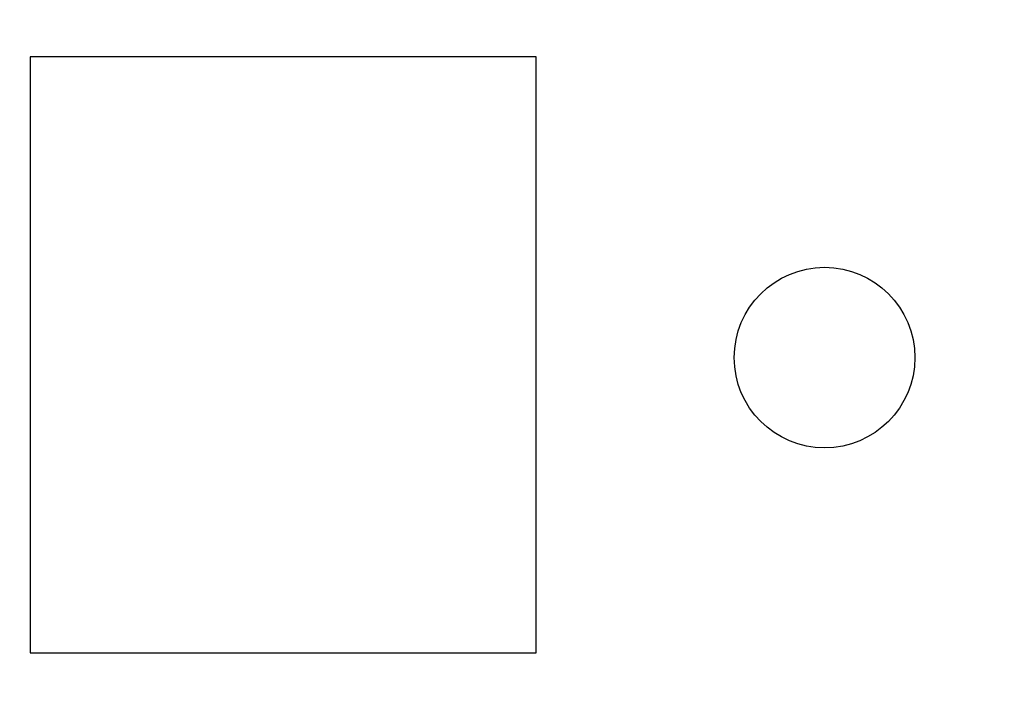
# Model space of a CAD drawing. Header units: millimetres. Extents: x 0 to 297, y 0 to 210.
# Tile 125 of 172: x 202.4 to 207.85, y 99.42 to 103.13. Entities that reach past the tile are written whole.
import ezdxf

# ---------------------------------------------------------------- set-up
doc = ezdxf.new("R2010")
doc.units = ezdxf.units.MM
doc.header["$LTSCALE"] = 16.335
doc.header["$PDMODE"] = 3
doc.header["$PDSIZE"] = 8
doc.layers.get('0').update_dxf_attribs({"linetype": 'CONTINUOUS'})
doc.layers.get('Defpoints').update_dxf_attribs({"linetype": 'CONTINUOUS'})
doc.layers.add('EXTRUDED-543DXF_CONTINUOUS_LINE', color=7, linetype='CONTINUOUS')
doc.layers.add('OPEN_CASCADEDXF_CONTINUOUS_LINE', color=7, linetype='CONTINUOUS')
doc.styles.get("Standard").update_dxf_attribs({"font": '仿宋_GB2312.ttf'})
doc.dimstyles.get("Standard").update_dxf_attribs({"dimtxt": 2.5, "dimasz": 3.5, "dimexe": 1.5, "dimexo": 1, "dimtad": 1, "dimdsep": 46, "dimtxsty": 'Standard', "dimblk": '_FILLED', "dimblk1": '_FILLED', "dimblk2": '_FILLED', "dimcen": 0.09, "dimazin": 2, "dimtol": 1, "dimtp": 0.01, "dimtm": 0.01, "dimtfac": 1, "dimtofl": 0, "dimtmove": 0, "dimatfit": 3, "dimldrblk": '_FILLED', "dimfxl": 1, "dimtolj": 1, "dimarcsym": 0})

# ---------------------------------------------------------------- blocks, each defined once
blk = doc.blocks.new('_FILLED')
at = {"color": 0, "linetype": 'ByBlock'}
blk.add_solid([(0, 0), (-1, 0.1714), (-1, -0.1714)], dxfattribs=at)
blk = doc.blocks.new('*D34')
at = {"color": 0, "lineweight": -2, "transparency": 16777216}
for p, q in [((202.7794, 105.9036), (213.6607, 105.9036)), ((212.1607, 104.9036), (212.1607, 100.7566)), ((212.1607, 94.3596), (212.1607, 98.5066)), ((208.0944, 93.3596), (213.6607, 93.3596))]:
    blk.add_line(p, q, dxfattribs=at)
at = {"layer": 'Defpoints', "color": 0, "transparency": 16777216}
for p in [(201.7794, 105.9036), (207.0944, 93.3596), (212.1607, 93.3596)]:
    blk.add_point(p, dxfattribs=at)
at = {"color": 0, "lineweight": -2, "transparency": 16777216}
for p, rotation in [((212.1607, 105.9036), 90), ((212.1607, 93.3596), 270)]:
    blk.add_blockref('_FILLED', p, dxfattribs=dict(at, rotation=rotation))
at = {"color": 0, "transparency": 16777216, "insert": (212.1607, 99.6316), "char_height": 1, "attachment_point": 5}
blk.add_mtext('\\A1;12.54', dxfattribs=at)

msp = doc.modelspace()

# ---------------------------------------------------------------- linework, layer by layer
at = {"layer": 'EXTRUDED-543DXF_CONTINUOUS_LINE', "color": 7, "linetype": 'Continuous'}
for p, q in [((205.262, 102.9192), (202.462, 102.9192)), ((202.462, 102.9192), (202.462, 99.6192)), ((205.262, 99.6192), (205.262, 102.9192)), ((202.462, 99.6192), (205.262, 99.6192))]:
    msp.add_line(p, q, dxfattribs=at)
at = {"layer": 'OPEN_CASCADEDXF_CONTINUOUS_LINE', "color": 7, "linetype": 'Continuous'}
msp.add_circle((206.8594, 101.2536), 0.5, dxfattribs=at)

# ---------------------------------------------------------------- dimensions: what is measured, and where the dimension line sits
at = {"color": 3}
dim = msp.add_linear_dim(base=(212.1607, 93.3596), p1=(201.7794, 105.9036), p2=(207.0944, 93.3596), angle=90, dimstyle='Standard', override={"dimtxt": 1, "dimasz": 1, "dimtad": 0, "dimtih": 1, "dimtoh": 1, "dimzin": 0, "dimcen": 2.673, "dimadec": 0, "dimazin": 0, "dimtol": 0, "dimtzin": 0}, dxfattribs=at)
dim.commit()
dim.dimension.update_dxf_attribs({"geometry": '*D34', "text_midpoint": (212.1607, 99.6316)})

doc.saveas('drawing.dxf')
